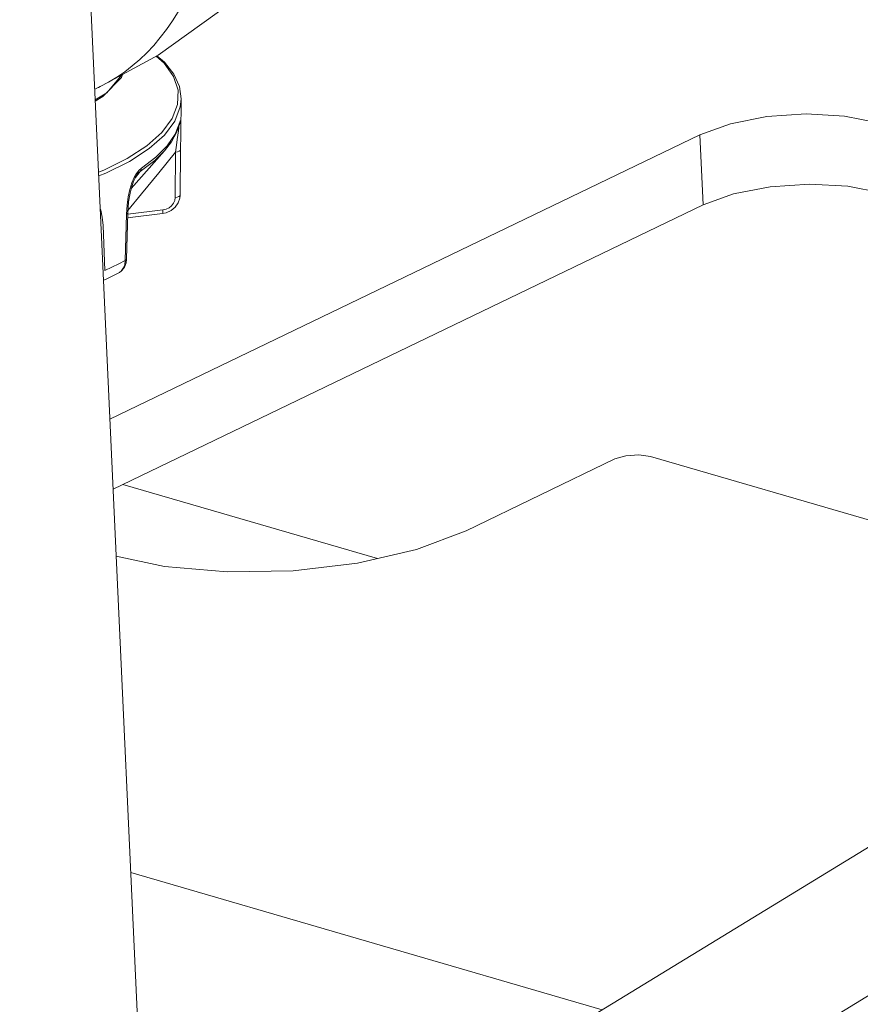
# Model space of a CAD drawing. Header units: millimetres. Extents: x 3925 to 5043, y -86 to 778.
# Tile 148 of 159: x 4917 to 4934, y 451 to 470. Entities that reach past the tile are written whole.
import ezdxf

# ---------------------------------------------------------------- set-up
doc = ezdxf.new("R2010")
doc.units = ezdxf.units.MM
doc.header["$LTSCALE"] = 46.255
for name, color, linetype in [('140-155102-0DXF_CONTINUOUS_LINE', 7, 'CONTINUOUS'), ('H30-BOTTOM-CDXF_CONTINUOUS_LINE', 7, 'CONTINUOUS'), ('RUBBER-FOOT-DXF_CONTINUOUS_LINE', 7, 'CONTINUOUS')]:
    doc.layers.add(name, color=color, linetype=linetype)

msp = doc.modelspace()

# ---------------------------------------------------------------- linework, layer by layer
at = {"layer": '140-155102-0DXF_CONTINUOUS_LINE', "color": 7, "linetype": 'Continuous', "lineweight": 0}
for p, q in [((4916.9429, 501.2104), (4920.7262, 419.0043)), ((4918.7247, 462.4936), (4930.3753, 468.1074)), ((4930.3753, 468.1074), (4930.4391, 466.7223)), ((4930.4391, 466.7223), (4918.7885, 461.1085)), ((4928.6967, 461.7068), (4925.7578, 460.2907)), ((4939.1637, 458.9146), (4929.4013, 461.7541)), ((4924.006, 459.741), (4918.9826, 461.2021)), ((4919.5123, 445.3816), (4941.2128, 458.6283)), ((4919.6434, 442.5326), (4942.5154, 456.4945)), ((4928.4458, 450.8349), (4919.1367, 453.5426))]:
    msp.add_line(p, q, dxfattribs=at)
for points in [[(4933.8983, 468.3443), (4933.2318, 468.476), (4932.4741, 468.5172), (4931.6972, 468.4649), (4930.9745, 468.3242), (4930.3753, 468.1074)], [(4930.4391, 466.7223), (4931.0383, 466.9391), (4931.761, 467.0799), (4932.538, 467.1321), (4933.2957, 467.0909), (4933.962, 466.9593)], [(4928.6967, 461.7068), (4928.9115, 461.7708), (4929.1675, 461.7881), (4929.4013, 461.7541)], [(4918.8493, 459.7877), (4919.8048, 459.5854), (4921.0424, 459.4777), (4922.3414, 459.5001), (4923.6157, 459.6508), (4924.7808, 459.92), (4925.7578, 460.2907)]]:
    msp.add_lwpolyline(points, dxfattribs=at)
at = {"layer": 'H30-BOTTOM-CDXF_CONTINUOUS_LINE', "color": 7, "linetype": 'Continuous', "lineweight": 0}
for p, q in [((4918.9516, 469.2372), (4918.5845, 468.8593)), ((4918.9566, 469.2887), (4918.6624, 468.9374)), ((4918.9743, 469.2983), (4918.9516, 469.2372)), ((4918.4251, 469.0042), (4918.4948, 469.0379)), ((4918.4943, 469.039), (4918.4998, 469.0416)), ((4918.6624, 468.9374), (4918.4347, 468.7961)), ((4918.5845, 468.8593), (4918.4359, 468.77))]:
    msp.add_line(p, q, dxfattribs=at)
for points in [[(4918.4998, 469.0416), (4919.6791, 469.6796), (4921.0978, 470.6981), (4922.3886, 472.0063), (4923.1679, 473.1618)], [(4918.4998, 469.0416), (4918.5321, 469.0573), (4918.6978, 469.1451), (4918.8593, 469.2426), (4919.0159, 469.3498), (4919.1669, 469.4661), (4919.3124, 469.5917), (4919.4531, 469.727), (4919.5885, 469.8715), (4919.7182, 470.0249), (4919.8419, 470.1863), (4919.9594, 470.3557), (4920.0711, 470.5338), (4920.1769, 470.7206), (4920.2761, 470.9158), (4920.3682, 471.1189), (4920.4529, 471.3298), (4920.5303, 471.5488), (4920.6004, 471.7765), (4920.6196, 471.8488)]]:
    msp.add_lwpolyline(points, dxfattribs=at)
at = {"layer": 'RUBBER-FOOT-DXF_CONTINUOUS_LINE', "color": 7, "linetype": 'Continuous', "lineweight": 0}
for p, q in [((4920.1239, 468.1079), (4920.1314, 468.8167)), ((4920.1032, 468.3308), (4920.106, 468.3542)), ((4920.1032, 468.3308), (4920.1045, 468.3361)), ((4920.106, 468.3542), (4920.1132, 468.3779)), ((4920.1239, 468.1078), (4920.1205, 467.8168)), ((4919.1452, 467.0428), (4919.8047, 467.7902)), ((4920.0115, 466.8672), (4920.0217, 467.7661)), ((4920.1205, 467.8162), (4920.1103, 466.9174)), ((4919.2277, 467.2632), (4919.3237, 467.3827)), ((4919.2994, 467.4063), (4919.252, 467.3452)), ((4919.3453, 467.4461), (4919.2994, 467.4063)), ((4919.0633, 466.7191), (4919.0512, 466.5403)), ((4919.0512, 466.5403), (4919.0257, 465.6236)), ((4919.0514, 465.6514), (4919.0763, 466.5677)), ((4919.7613, 466.5508), (4919.0736, 466.468)), ((4919.0755, 466.5393), (4919.7725, 466.6233)), ((4918.6248, 465.4304), (4918.5894, 466.3177)), ((4919.0435, 465.5809), (4919.0514, 465.6514)), ((4918.9131, 465.3909), (4918.913, 465.3908))]:
    msp.add_line(p, q, dxfattribs=at)
for points in [[(4918.5004, 467.3683), (4918.6028, 467.408), (4919.0677, 467.6393), (4919.4525, 467.8896), (4919.7499, 468.1544), (4919.9543, 468.4286), (4920.0621, 468.7072), (4920.0711, 468.9849), (4919.9812, 469.2567), (4919.794, 469.5174), (4919.6352, 469.6558)], [(4920.1314, 468.8167), (4920.097, 469.0626), (4919.9875, 469.304), (4919.8025, 469.5371), (4919.6522, 469.665)], [(4918.5038, 467.2944), (4918.6411, 467.3476), (4919.1104, 467.5811), (4919.4987, 467.8338), (4919.7989, 468.101), (4920.0053, 468.3778), (4920.114, 468.659), (4920.1314, 468.8167)], [(4919.8047, 467.7902), (4919.9425, 467.9695), (4920.0419, 468.1506), (4920.1032, 468.3308)], [(4920.106, 468.3542), (4920.0157, 468.1201), (4919.8573, 467.8887)], [(4920.0879, 468.2859), (4920.0836, 468.2466), (4920.0761, 468.1874)], [(4920.1132, 468.3779), (4920.1187, 468.38), (4920.1225, 468.3572)], [(4920.1225, 468.3572), (4920.1244, 468.3066), (4920.1248, 468.2276), (4920.1239, 468.1079)], [(4920.0761, 468.1874), (4920.0532, 468.0137), (4920.0384, 467.8995), (4920.0217, 467.766)], [(4919.8573, 467.8887), (4919.6328, 467.663), (4919.3453, 467.4461)], [(4919.0796, 466.6113), (4919.3504, 466.941), (4919.6875, 467.3542), (4920.0217, 467.7661)], [(4919.8047, 467.7902), (4919.6096, 467.5985), (4919.3237, 467.3827)], [(4920.0216, 467.766), (4920.0611, 467.7723), (4920.0929, 467.7838), (4920.1135, 467.7992), (4920.1205, 467.8162)], [(4919.252, 467.3452), (4919.205, 467.2618), (4919.1601, 467.1553), (4919.1201, 467.0281), (4919.0871, 466.8821), (4919.0633, 466.7191)], [(4919.0763, 466.5677), (4919.0925, 466.7808), (4919.1225, 466.9559), (4919.1564, 467.0858), (4919.1918, 467.1857), (4919.227, 467.262), (4919.2602, 467.3171), (4919.2727, 467.3339)], [(4919.3237, 467.3827), (4919.2911, 467.3551), (4919.2727, 467.3339)], [(4919.3237, 467.3827), (4919.3355, 467.4009), (4919.3428, 467.4223), (4919.3453, 467.4461)], [(4919.7613, 466.5508), (4919.8343, 466.5665), (4919.9312, 466.6112), (4920.0122, 466.6784), (4920.0712, 466.7625), (4920.104, 466.8565), (4920.1103, 466.9174)], [(4920.0115, 466.8672), (4920.0511, 466.8735), (4920.0831, 466.8851), (4920.1036, 466.9007), (4920.1103, 466.9174)], [(4919.7725, 466.6233), (4919.8354, 466.6383), (4919.8931, 466.6668), (4919.9421, 466.7069), (4919.9795, 466.7557), (4920.003, 466.8103), (4920.0115, 466.8672)], [(4918.5334, 466.6517), (4918.5448, 466.6208), (4918.5741, 466.4834), (4918.5894, 466.3177)], [(4919.0763, 466.5677), (4919.0706, 466.5542), (4919.0512, 466.5403)], [(4919.7725, 466.6233), (4919.7725, 466.5919), (4919.7701, 466.5681), (4919.7655, 466.5541), (4919.7613, 466.5508)], [(4918.6248, 465.4304), (4918.7644, 465.4931), (4918.8981, 465.5575), (4919.0257, 465.6236)], [(4919.0257, 465.6236), (4919.0157, 465.5408), (4918.9893, 465.4701), (4918.9484, 465.4164), (4918.9131, 465.3909)], [(4918.9131, 465.3909), (4918.9624, 465.4268), (4919.0124, 465.4931), (4919.0435, 465.5809)], [(4919.0514, 465.6514), (4919.0455, 465.6376), (4919.0257, 465.6236)], [(4918.5985, 465.2356), (4918.634, 465.2515), (4918.785, 465.3242), (4918.913, 465.3908)]]:
    msp.add_lwpolyline(points, dxfattribs=at)

doc.saveas('drawing.dxf')
